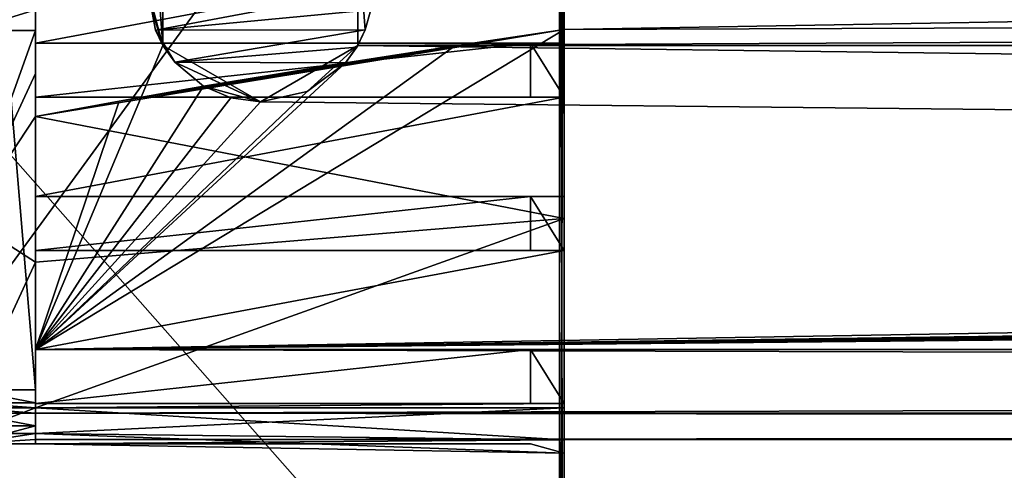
# Model space of a CAD drawing. Header units: millimetres. Extents: x -544 to 13, y -25 to 13.
# Tile 5 of 18: x -531 to -509, y -11 to -1. Entities that reach past the tile are written whole.
import ezdxf

# ---------------------------------------------------------------- set-up
doc = ezdxf.new("R2010")
doc.units = ezdxf.units.MM
doc.header["$LTSCALE"] = 81.483342
for name, color, linetype in [('142', 7, 'CONTINUOUS'), ('143', 7, 'CONTINUOUS'), ('148', 7, 'CONTINUOUS'), ('152', 7, 'CONTINUOUS'), ('226', 7, 'CONTINUOUS'), ('230', 7, 'CONTINUOUS'), ('241', 7, 'CONTINUOUS'), ('242', 7, 'CONTINUOUS'), ('244', 7, 'CONTINUOUS'), ('245', 7, 'CONTINUOUS'), ('330', 7, 'CONTINUOUS'), ('331', 7, 'CONTINUOUS'), ('332', 7, 'CONTINUOUS'), ('334', 7, 'CONTINUOUS'), ('335', 7, 'CONTINUOUS'), ('336', 7, 'CONTINUOUS'), ('337', 7, 'CONTINUOUS'), ('338', 7, 'CONTINUOUS'), ('339', 7, 'CONTINUOUS'), ('340', 7, 'CONTINUOUS'), ('341', 7, 'CONTINUOUS'), ('342', 7, 'CONTINUOUS'), ('343', 7, 'CONTINUOUS'), ('344', 7, 'CONTINUOUS'), ('345', 7, 'CONTINUOUS'), ('346', 7, 'CONTINUOUS'), ('347', 7, 'CONTINUOUS'), ('348', 7, 'CONTINUOUS'), ('349', 7, 'CONTINUOUS'), ('350', 7, 'CONTINUOUS'), ('351', 7, 'CONTINUOUS'), ('352', 7, 'CONTINUOUS'), ('353', 7, 'CONTINUOUS'), ('354', 7, 'CONTINUOUS'), ('355', 7, 'CONTINUOUS'), ('356', 7, 'CONTINUOUS'), ('357', 7, 'CONTINUOUS'), ('358', 7, 'CONTINUOUS'), ('359', 7, 'CONTINUOUS'), ('360', 7, 'CONTINUOUS'), ('361', 7, 'CONTINUOUS'), ('388', 7, 'CONTINUOUS'), ('389', 7, 'CONTINUOUS'), ('448', 7, 'CONTINUOUS'), ('449', 7, 'CONTINUOUS'), ('450', 7, 'CONTINUOUS'), ('451', 7, 'CONTINUOUS'), ('452', 7, 'CONTINUOUS'), ('456', 7, 'CONTINUOUS'), ('457', 7, 'CONTINUOUS'), ('458', 7, 'CONTINUOUS')]:
    doc.layers.add(name, color=color, linetype=linetype)

msp = doc.modelspace()

# ---------------------------------------------------------------- linework, layer by layer
at = {"layer": '142', "linetype": 'Continuous'}
for points in [[(-0.75, 8, -2), (-12.5, 0.894, -2), (-519, -0.894, -2), (-0.75, 8, -2)], [(-0.75, 8, -2), (-519, -0.894, -2), (-519, 0.894, -2), (-0.75, 8, -2)], [(-12.5, 0.894, -2), (-12.5, -0.894, -2), (-530.75, -8, -2), (-12.5, 0.894, -2)], [(-519, -0.894, -2), (-12.5, 0.894, -2), (-530.75, -8, -2), (-519, -0.894, -2)], [(-530.75, -8, -2), (-12.5, -0.894, -2), (-10.069, -1.256, -2), (-530.75, -8, -2)], [(-521.43, -1.256, -2), (-519, -0.894, -2), (-530.75, -8, -2), (-521.43, -1.256, -2)], [(-523.858, -1.634, -2), (-521.43, -1.256, -2), (-530.75, -8, -2), (-523.858, -1.634, -2)], [(-7.642, -1.634, -2), (-530.75, -8, -2), (-10.069, -1.256, -2), (-7.642, -1.634, -2)], [(-524.71, -2.273, -2), (-523.858, -1.634, -2), (-530.75, -8, -2), (-524.71, -2.273, -2)], [(-6.79, -2.273, -2), (-530.75, -8, -2), (-7.642, -1.634, -2), (-6.79, -2.273, -2)], [(-527.016, -2.156, -2), (-526.406, -2.412, -2), (-530.75, -8, -2), (-527.016, -2.156, -2)], [(-528.884, -2.483, -2), (-527.016, -2.156, -2), (-530.75, -8, -2), (-528.884, -2.483, -2)], [(-525.75, -2.5, -2), (-524.71, -2.273, -2), (-530.75, -8, -2), (-525.75, -2.5, -2)], [(-5.75, -2.5, -2), (-530.75, -8, -2), (-6.79, -2.273, -2), (-5.75, -2.5, -2)], [(-526.406, -2.412, -2), (-525.75, -2.5, -2), (-530.75, -8, -2), (-526.406, -2.412, -2)], [(-0.75, -2.826, -2), (-530.75, -8, -2), (-2.615, -2.483, -2), (-0.75, -2.826, -2)], [(-530.75, -2.826, -2), (-528.884, -2.483, -2), (-530.75, -8, -2), (-530.75, -2.826, -2)], [(-2.615, -2.483, -2), (-530.75, -8, -2), (-5.75, -2.5, -2), (-2.615, -2.483, -2)], [(-0.75, -2.826, -2), (-0.75, -8, -2), (-530.75, -8, -2), (-0.75, -2.826, -2)]]:
    msp.add_3dface(points, dxfattribs=at)
at = {"layer": '143', "linetype": 'Continuous'}
for points in [[(-519, 0.894, -2), (-519, -0.894, -2), (-519, 10.6, -3.7), (-519, 0.894, -2)], [(-519, 10.6, -3.7), (-519, -0.894, -2), (-519, -5.089, -2.379), (-519, 10.6, -3.7)], [(-519, -25.3, -3.7), (-519, 10.6, -3.7), (-519, -9.3, -2.505), (-519, -25.3, -3.7)], [(-519, 10.6, 4.7), (-519, -23.4, 4.7), (-519, 9.3, 2.505), (-519, 10.6, 4.7)], [(-519, -9.3, -2.505), (-519, 10.6, -3.7), (-519, -5.089, -2.379), (-519, -9.3, -2.505)], [(-519, 9.3, 2.505), (-519, -23.4, 4.7), (-519, 9, 2.503), (-519, 9.3, 2.505)], [(-519, 9, 2.503), (-519, -23.4, 4.7), (-519, 7.8, 2.503), (-519, 9, 2.503)], [(-519, 7.8, 2.503), (-519, -23.4, 4.7), (-519, 5.6, 2.503), (-519, 7.8, 2.503)], [(-519, 5.6, 2.503), (-519, -23.4, 4.7), (-519, 4.4, 2.503), (-519, 5.6, 2.503)], [(-519, 4.4, 2.503), (-519, -23.4, 4.7), (-519, 2.2, 2.503), (-519, 4.4, 2.503)], [(-519, 2.2, 2.503), (-519, -23.4, 4.7), (-519, 1, 2.503), (-519, 2.2, 2.503)], [(-519, 1, 2.503), (-519, -23.4, 4.7), (-519, -1.2, 2.503), (-519, 1, 2.503)], [(-519, -1.2, 2.503), (-519, -23.4, 4.7), (-519, -2.4, 2.503), (-519, -1.2, 2.503)], [(-519, -2.4, 2.503), (-519, -23.4, 4.7), (-519, -4.6, 2.503), (-519, -2.4, 2.503)], [(-519, -4.6, 2.503), (-519, -23.4, 4.7), (-519, -5.8, 2.503), (-519, -4.6, 2.503)], [(-519, -5.8, 2.503), (-519, -23.4, 4.7), (-519, -8, 2.503), (-519, -5.8, 2.503)], [(-519, -8, 2.503), (-519, -23.4, 4.7), (-519, -9.2, 2.503), (-519, -8, 2.503)], [(-519, -9.2, 2.503), (-519, -23.4, 4.7), (-519, -9.3, 2.505), (-519, -9.2, 2.503)], [(-519, -25.3, 2.8), (-519, -25.3, -3.7), (-519, -9.3, -2.505), (-519, -25.3, 2.8)], [(-519, -10.011, -2.211), (-519, -25.3, 2.8), (-519, -9.3, -2.505), (-519, -10.011, -2.211)], [(-519, -9.3, 2.505), (-519, -23.4, 4.7), (-519, -10.011, 2.211), (-519, -9.3, 2.505)], [(-519, -24.743, 4.143), (-519, -25.3, 2.8), (-519, -10.011, -2.211), (-519, -24.743, 4.143)], [(-519, -23.4, 4.7), (-519, -24.743, 4.143), (-519, -10.011, -2.211), (-519, -23.4, 4.7)], [(-519, -10.011, 2.211), (-519, -23.4, 4.7), (-519, -10.305, 1.5), (-519, -10.011, 2.211)], [(-519, -10.305, -1.5), (-519, -23.4, 4.7), (-519, -10.011, -2.211), (-519, -10.305, -1.5)], [(-519, -10.303, 1), (-519, -10.305, 1.5), (-519, -10.303, 0.4), (-519, -10.303, 1)], [(-519, -10.303, 0.4), (-519, -10.305, 1.5), (-519, -10.303, -0.4), (-519, -10.303, 0.4)], [(-519, -10.305, 1.5), (-519, -10.305, -1.5), (-519, -10.303, -0.4), (-519, -10.305, 1.5)], [(-519, -10.303, -1), (-519, -10.303, -0.4), (-519, -10.305, -1.5), (-519, -10.303, -1)], [(-519, -10.305, 1.5), (-519, -23.4, 4.7), (-519, -10.305, -1.5), (-519, -10.305, 1.5)]]:
    msp.add_3dface(points, dxfattribs=at)
at = {"layer": '148', "linetype": 'Continuous'}
for points in [[(-519, 10.6, -3.7), (-519, -25.3, -3.7), (-519.1, 10.6, -3.8), (-519, 10.6, -3.7)], [(-519, -25.3, -3.7), (-519.1, -17.5, -3.8), (-519.1, 10.6, -3.8), (-519, -25.3, -3.7)]]:
    msp.add_3dface(points, dxfattribs=at)
at = {"layer": '152', "linetype": 'Continuous'}
for points in [[(-519, -23.4, 4.7), (-519, 10.6, 4.7), (-519.1, -23.4, 4.8), (-519, -23.4, 4.7)], [(-519, 10.6, 4.7), (-519.1, 10.6, 4.8), (-519.1, -23.4, 4.8), (-519, 10.6, 4.7)]]:
    msp.add_3dface(points, dxfattribs=at)
at = {"layer": '226', "linetype": 'Continuous'}
for points in [[(-519.1, 10.6, -3.8), (-519.1, -17.5, -3.8), (-543.9, 10.6, -3.8), (-519.1, 10.6, -3.8)], [(-519.1, -17.5, -3.8), (-543.9, -17.5, -3.8), (-543.9, 10.6, -3.8), (-519.1, -17.5, -3.8)]]:
    msp.add_3dface(points, dxfattribs=at)
at = {"layer": '230', "linetype": 'Continuous'}
for points in [[(-519.1, -23.4, 4.8), (-519.1, 10.6, 4.8), (-543.9, -23.4, 4.8), (-519.1, -23.4, 4.8)], [(-543.9, -23.4, 4.8), (-519.1, 10.6, 4.8), (-543.9, 10.6, 4.8), (-543.9, -23.4, 4.8)]]:
    msp.add_3dface(points, dxfattribs=at)
at = {"layer": '241', "linetype": 'Continuous'}
for points in [[(-532.25, -9.417, 0.117), (-532.25, -9.3, 0.4), (-530.75, -9.417, 0.117), (-532.25, -9.417, 0.117)], [(-532.25, -9.3, 0.4), (-530.75, -9.3, 0.4), (-530.75, -9.417, 0.117), (-532.25, -9.3, 0.4)], [(-532.25, -9.7), (-532.25, -9.417, 0.117), (-530.75, -9.7), (-532.25, -9.7)], [(-530.75, -9.7), (-532.25, -9.417, 0.117), (-530.75, -9.417, 0.117), (-530.75, -9.7)]]:
    msp.add_3dface(points, dxfattribs=at)
at = {"layer": '242', "linetype": 'Continuous'}
for points in [[(-530.75, -2.826, -2), (-530.75, -8, -2), (-530.75, 8.9, 1.5), (-530.75, -2.826, -2)], [(-530.75, -2.826, -2), (-530.75, 8.9, 1.5), (-530.75, -1.871, -1.905), (-530.75, -2.826, -2)], [(-530.75, 8.9, 1.5), (-530.75, -8, -2), (-530.75, -8.9, 1.5), (-530.75, 8.9, 1.5)], [(-530.75, -1.871, -1.905), (-530.75, 8.9, 1.5), (-530.75, -0.917, -1.796), (-530.75, -1.871, -1.905)], [(-530.75, -0.917, -1.796), (-530.75, 8.9, 1.5), (-530.75, -0.459, -1.755), (-530.75, -0.917, -1.796)], [(-530.75, -8.9, 1.5), (-530.75, -8, -2), (-530.75, -9.414, -1.414), (-530.75, -8.9, 1.5)], [(-530.75, -9.183, 1.383), (-530.75, -8.9, 1.5), (-530.75, -9.414, -1.414), (-530.75, -9.183, 1.383)], [(-530.75, -9.183, 1.383), (-530.75, -9.3, 0.4), (-530.75, -9.3, 1.1), (-530.75, -9.183, 1.383)], [(-530.75, -9.3, 0.4), (-530.75, -9.183, 1.383), (-530.75, -9.414, -1.414), (-530.75, -9.3, 0.4)], [(-530.75, -9.417, 0.117), (-530.75, -9.3, 0.4), (-530.75, -9.414, -1.414), (-530.75, -9.417, 0.117)], [(-530.75, -9.7), (-530.75, -9.417, 0.117), (-530.75, -9.414, -1.414), (-530.75, -9.7)], [(-530.75, -10), (-530.75, -9.7), (-530.75, -9.414, -1.414), (-530.75, -10)]]:
    msp.add_3dface(points, dxfattribs=at)
at = {"layer": '244', "linetype": 'Continuous'}
for points in [[(-530.75, -8, 2), (-530.75, 8, 2), (-530.75, -8, 2.3), (-530.75, -8, 2)], [(-530.75, -8, 2.3), (-530.75, 8, 2), (-530.75, -5.8, 2.3), (-530.75, -8, 2.3)], [(-530.75, -5.8, 2.3), (-530.75, 8, 2), (-530.75, -4.6, 2.3), (-530.75, -5.8, 2.3)], [(-530.75, -4.6, 2.3), (-530.75, 8, 2), (-530.75, -2.4, 2.3), (-530.75, -4.6, 2.3)], [(-530.75, -2.4, 2.3), (-530.75, 8, 2), (-530.75, -1.2, 2.3), (-530.75, -2.4, 2.3)], [(-530.75, -1.2, 2.3), (-530.75, 8, 2), (-530.75, 1, 2.3), (-530.75, -1.2, 2.3)], [(-530.75, -9.414, 1.414), (-530.75, -8, 2), (-530.75, -9.3, 2.3), (-530.75, -9.414, 1.414)], [(-530.75, -9.3, 2.3), (-530.75, -8, 2), (-530.75, -9.2, 2.3), (-530.75, -9.3, 2.3)], [(-530.75, -9.2, 2.3), (-530.75, -8, 2), (-530.75, -8, 2.3), (-530.75, -9.2, 2.3)], [(-530.75, -9.866, 2.066), (-530.75, -9.414, 1.414), (-530.75, -9.3, 2.3), (-530.75, -9.866, 2.066)], [(-530.75, -10), (-530.75, -9.414, 1.414), (-530.75, -9.866, 2.066), (-530.75, -10)], [(-530.75, -10.1, 1.5), (-530.75, -10), (-530.75, -9.866, 2.066), (-530.75, -10.1, 1.5)], [(-530.75, -10.1), (-530.75, -10), (-530.75, -10.1, 0.4), (-530.75, -10.1)], [(-530.75, -10.1, 0.4), (-530.75, -10), (-530.75, -10.1, 1), (-530.75, -10.1, 0.4)], [(-530.75, -10.1, 1), (-530.75, -10), (-530.75, -10.1, 1.5), (-530.75, -10.1, 1)]]:
    msp.add_3dface(points, dxfattribs=at)
at = {"layer": '245', "linetype": 'Continuous'}
for points in [[(-530.75, 8, 2), (-530.75, -8, 2), (-527.915, -1.25, 2), (-530.75, 8, 2)], [(-527.917, 1.247, 2), (-530.75, 8, 2), (-527.915, -1.25, 2), (-527.917, 1.247, 2)], [(-523.585, 1.25, 2), (-523.583, -1.247, 2), (-7.917, 1.247, 2), (-523.585, 1.25, 2)], [(-7.917, 1.247, 2), (-523.583, -1.247, 2), (-7.915, -1.25, 2), (-7.917, 1.247, 2)], [(-527.915, -1.25, 2), (-530.75, -8, 2), (-525.75, -2.5, 2), (-527.915, -1.25, 2)], [(-525.75, -2.5, 2), (-0.75, -8, 2), (-523.583, -1.247, 2), (-525.75, -2.5, 2)], [(-523.583, -1.247, 2), (-0.75, -8, 2), (-7.915, -1.25, 2), (-523.583, -1.247, 2)], [(-530.75, -8, 2), (-0.75, -8, 2), (-525.75, -2.5, 2), (-530.75, -8, 2)]]:
    msp.add_3dface(points, dxfattribs=at)
at = {"layer": '330', "linetype": 'Continuous'}
for points in [[(-0.75, -8, -2), (-0.75, -9.414, -1.414), (-530.75, -8, -2), (-0.75, -8, -2)], [(-530.75, -8, -2), (-0.75, -9.414, -1.414), (-530.75, -9.414, -1.414), (-530.75, -8, -2)], [(-530.75, -8, 2), (-530.75, -9.414, 1.414), (-0.75, -8, 2), (-530.75, -8, 2)], [(-0.75, -8, 2), (-530.75, -9.414, 1.414), (-0.75, -9.414, 1.414), (-0.75, -8, 2)], [(-0.75, -9.414, -1.414), (-0.75, -10), (-530.75, -9.414, -1.414), (-0.75, -9.414, -1.414)], [(-0.75, -10), (-530.75, -10), (-530.75, -9.414, -1.414), (-0.75, -10)], [(-530.75, -10), (-0.75, -10), (-0.75, -9.414, 1.414), (-530.75, -10)], [(-530.75, -9.414, 1.414), (-530.75, -10), (-0.75, -9.414, 1.414), (-530.75, -9.414, 1.414)]]:
    msp.add_3dface(points, dxfattribs=at)
at = {"layer": '331', "linetype": 'Continuous'}
for points in [[(-527.917, 1.247, 2), (-527.915, -1.25, 2), (-528.078, 0.912, -1.843), (-527.917, 1.247, 2)], [(-528.078, 0.912, -1.843), (-527.915, -1.25, 2), (-528.25, 0, -1.785), (-528.078, 0.912, -1.843)], [(-527.915, -1.25, 2), (-528.078, -0.912, -1.843), (-528.25, 0, -1.785), (-527.915, -1.25, 2)], [(-528.078, -0.912, -1.843), (-527.915, -1.25, 2), (-527.651, -1.623, -1.932), (-528.078, -0.912, -1.843)], [(-527.915, -1.25, 2), (-525.75, -2.5, 2), (-527.651, -1.623, -1.932), (-527.915, -1.25, 2)], [(-525.75, -2.5, 2), (-527.016, -2.156, -2), (-527.651, -1.623, -1.932), (-525.75, -2.5, 2)], [(-526.406, -2.412, -2), (-527.016, -2.156, -2), (-525.75, -2.5, 2), (-526.406, -2.412, -2)], [(-525.75, -2.5, -2), (-526.406, -2.412, -2), (-525.75, -2.5, 2), (-525.75, -2.5, -2)]]:
    msp.add_3dface(points, dxfattribs=at)
at = {"layer": '332', "linetype": 'Continuous'}
for points in [[(-528.25, 0, -1.785), (-528.078, -0.912, -1.843), (-523.25, 0, -1.872), (-528.25, 0, -1.785)], [(-523.25, 0, -1.872), (-528.078, -0.912, -1.843), (-523.292, -0.458, -1.885), (-523.25, 0, -1.872)], [(-523.292, -0.458, -1.885), (-528.078, -0.912, -1.843), (-523.418, -0.902, -1.923), (-523.292, -0.458, -1.885)]]:
    msp.add_3dface(points, dxfattribs=at)
at = {"layer": '334', "linetype": 'Continuous'}
for points in [[(-523.583, -1.247, 2), (-523.585, 1.25, 2), (-523.418, -0.902, -1.923), (-523.583, -1.247, 2)], [(-523.585, 1.25, 2), (-523.292, -0.458, -1.885), (-523.418, -0.902, -1.923), (-523.585, 1.25, 2)], [(-523.583, -1.247, 2), (-523.418, -0.902, -1.923), (-523.606, -1.287, -1.965), (-523.583, -1.247, 2)], [(-524.71, -2.273, -2), (-525.75, -2.5, -2), (-523.583, -1.247, 2), (-524.71, -2.273, -2)], [(-525.75, -2.5, -2), (-525.75, -2.5, 2), (-523.583, -1.247, 2), (-525.75, -2.5, -2)], [(-523.858, -1.634, -2), (-524.71, -2.273, -2), (-523.583, -1.247, 2), (-523.858, -1.634, -2)], [(-523.858, -1.634, -2), (-523.583, -1.247, 2), (-523.606, -1.287, -1.965), (-523.858, -1.634, -2)]]:
    msp.add_3dface(points, dxfattribs=at)
at = {"layer": '335', "linetype": 'Continuous'}
for points in [[(-519, -0.894, -2), (-528.884, -2.483, -2), (-530.75, -2.826, -2), (-519, -0.894, -2)], [(-519, -0.894, -2), (-530.75, -2.826, -2), (-519, -5.089, -2.379), (-519, -0.894, -2)], [(-519, -0.894, -2), (-527.016, -2.156, -2), (-528.884, -2.483, -2), (-519, -0.894, -2)], [(-528.078, -0.912, -1.843), (-527.651, -1.623, -1.932), (-523.418, -0.902, -1.923), (-528.078, -0.912, -1.843)], [(-523.418, -0.902, -1.923), (-527.651, -1.623, -1.932), (-523.606, -1.287, -1.965), (-523.418, -0.902, -1.923)], [(-519, -0.894, -2), (-523.858, -1.634, -2), (-527.016, -2.156, -2), (-519, -0.894, -2)], [(-519, -0.894, -2), (-521.43, -1.256, -2), (-523.858, -1.634, -2), (-519, -0.894, -2)], [(-527.651, -1.623, -1.932), (-523.858, -1.634, -2), (-523.606, -1.287, -1.965), (-527.651, -1.623, -1.932)], [(-527.016, -2.156, -2), (-523.858, -1.634, -2), (-527.651, -1.623, -1.932), (-527.016, -2.156, -2)], [(-519, -5.089, -2.379), (-530.75, -2.826, -2), (-530.75, -6.06, -2.225), (-519, -5.089, -2.379)], [(-519, -9.3, -2.505), (-519, -5.089, -2.379), (-530.75, -9.3, -2.3), (-519, -9.3, -2.505)], [(-530.75, -9.3, -2.3), (-519, -5.089, -2.379), (-530.75, -6.06, -2.225), (-530.75, -9.3, -2.3)]]:
    msp.add_3dface(points, dxfattribs=at)
at = {"layer": '336', "linetype": 'Continuous'}
for points in [[(-519, -10.011, -2.211), (-519, -9.3, -2.505), (-530.75, -9.866, -2.066), (-519, -10.011, -2.211)], [(-519, -9.3, -2.505), (-530.75, -9.3, -2.3), (-530.75, -9.866, -2.066), (-519, -9.3, -2.505)], [(-530.75, -10.1, -1.5), (-519, -10.011, -2.211), (-530.75, -9.866, -2.066), (-530.75, -10.1, -1.5)], [(-519, -10.305, -1.5), (-519, -10.011, -2.211), (-530.75, -10.1, -1.5), (-519, -10.305, -1.5)]]:
    msp.add_3dface(points, dxfattribs=at)
at = {"layer": '337', "linetype": 'Continuous'}
for points in [[(-530.75, -9.866, -2.066), (-530.75, -9.3, -2.3), (-532.25, -9.866, -2.066), (-530.75, -9.866, -2.066)], [(-532.25, -9.866, -2.066), (-530.75, -9.3, -2.3), (-532.25, -9.3, -2.3), (-532.25, -9.866, -2.066)], [(-530.75, -10.1, -1.5), (-530.75, -9.866, -2.066), (-532.25, -10.1, -1.5), (-530.75, -10.1, -1.5)], [(-532.25, -10.1, -1.5), (-530.75, -9.866, -2.066), (-532.25, -9.866, -2.066), (-532.25, -10.1, -1.5)]]:
    msp.add_3dface(points, dxfattribs=at)
at = {"layer": '338', "linetype": 'Continuous'}
for points in [[(-532.25, -10.1), (-530.75, -10.1), (-532.25, -10.1, -0.4), (-532.25, -10.1)], [(-532.25, -10.1, -1.5), (-530.75, -10.1), (-530.75, -10.1, -0.4), (-532.25, -10.1, -1.5)], [(-530.75, -10.1), (-532.25, -10.1, -1.5), (-532.25, -10.1, -1), (-530.75, -10.1)], [(-532.25, -10.1, -0.4), (-530.75, -10.1), (-532.25, -10.1, -1), (-532.25, -10.1, -0.4)], [(-530.75, -10.1, -1.5), (-532.25, -10.1, -1.5), (-530.75, -10.1, -1), (-530.75, -10.1, -1.5)], [(-530.75, -10.1, -1), (-532.25, -10.1, -1.5), (-530.75, -10.1, -0.4), (-530.75, -10.1, -1)], [(-519.746, -10.1, -1), (-530.75, -10.1, -1), (-519.746, -10.1, -0.4), (-519.746, -10.1, -1)], [(-519.746, -10.1, -0.4), (-530.75, -10.1, -1), (-530.75, -10.1, -0.4), (-519.746, -10.1, -0.4)]]:
    msp.add_3dface(points, dxfattribs=at)
at = {"layer": '339', "linetype": 'Continuous'}
for points in [[(-519, -10.303, -1), (-519, -10.305, -1.5), (-530.75, -10.1, -1.5), (-519, -10.303, -1)], [(-519, -10.303, -1), (-530.75, -10.1, -1.5), (-530.75, -10.1, -1), (-519, -10.303, -1)]]:
    msp.add_3dface(points, dxfattribs=at)
at = {"layer": '340', "linetype": 'Continuous'}
msp.add_3dface([(-519, -10.303, -1), (-530.75, -10.1, -1), (-519.746, -10.1, -1), (-519, -10.303, -1)], dxfattribs=at)
at = {"layer": '341', "linetype": 'Continuous'}
for points in [[(-519, -10.303, -0.4), (-519, -10.303, -1), (-519.746, -10.1, -1), (-519, -10.303, -0.4)], [(-519, -10.303, -0.4), (-519.746, -10.1, -1), (-519.746, -10.1, -0.4), (-519, -10.303, -0.4)]]:
    msp.add_3dface(points, dxfattribs=at)
at = {"layer": '342', "linetype": 'Continuous'}
msp.add_3dface([(-519, -10.303, -0.4), (-519.746, -10.1, -0.4), (-530.75, -10.1, -0.4), (-519, -10.303, -0.4)], dxfattribs=at)
at = {"layer": '343', "linetype": 'Continuous'}
for points in [[(-519, -10.303, 0.4), (-519, -10.303, -0.4), (-530.75, -10.1, -0.4), (-519, -10.303, 0.4)], [(-519, -10.303, 0.4), (-530.75, -10.1), (-530.75, -10.1, 0.4), (-519, -10.303, 0.4)], [(-530.75, -10.1), (-519, -10.303, 0.4), (-530.75, -10.1, -0.4), (-530.75, -10.1)]]:
    msp.add_3dface(points, dxfattribs=at)
at = {"layer": '344', "linetype": 'Continuous'}
msp.add_3dface([(-519, -10.303, 0.4), (-530.75, -10.1, 0.4), (-519.746, -10.1, 0.4), (-519, -10.303, 0.4)], dxfattribs=at)
at = {"layer": '345', "linetype": 'Continuous'}
for points in [[(-519, -10.303, 1), (-519, -10.303, 0.4), (-519.746, -10.1, 0.4), (-519, -10.303, 1)], [(-519, -10.303, 1), (-519.746, -10.1, 0.4), (-519.746, -10.1, 1), (-519, -10.303, 1)]]:
    msp.add_3dface(points, dxfattribs=at)
at = {"layer": '346', "linetype": 'Continuous'}
msp.add_3dface([(-530.75, -10.1, 1), (-519, -10.303, 1), (-519.746, -10.1, 1), (-530.75, -10.1, 1)], dxfattribs=at)
at = {"layer": '347', "linetype": 'Continuous'}
for points in [[(-519, -10.305, 1.5), (-519, -10.303, 1), (-530.75, -10.1, 1), (-519, -10.305, 1.5)], [(-519, -10.305, 1.5), (-530.75, -10.1, 1), (-530.75, -10.1, 1.5), (-519, -10.305, 1.5)]]:
    msp.add_3dface(points, dxfattribs=at)
at = {"layer": '348', "linetype": 'Continuous'}
for points in [[(-519, -9.3, 2.505), (-519, -10.011, 2.211), (-530.75, -9.3, 2.3), (-519, -9.3, 2.505)], [(-519, -10.011, 2.211), (-530.75, -9.866, 2.066), (-530.75, -9.3, 2.3), (-519, -10.011, 2.211)], [(-519, -10.011, 2.211), (-519, -10.305, 1.5), (-530.75, -9.866, 2.066), (-519, -10.011, 2.211)], [(-519, -10.305, 1.5), (-530.75, -10.1, 1.5), (-530.75, -9.866, 2.066), (-519, -10.305, 1.5)]]:
    msp.add_3dface(points, dxfattribs=at)
at = {"layer": '349', "linetype": 'Continuous'}
for points in [[(-519, -9.2, 2.503), (-519, -9.3, 2.505), (-530.75, -9.3, 2.3), (-519, -9.2, 2.503)], [(-519, -9.2, 2.503), (-530.75, -9.3, 2.3), (-530.75, -9.2, 2.3), (-519, -9.2, 2.503)]]:
    msp.add_3dface(points, dxfattribs=at)
at = {"layer": '350', "linetype": 'Continuous'}
msp.add_3dface([(-519, -9.2, 2.503), (-530.75, -9.2, 2.3), (-519.746, -9.2, 2.3), (-519, -9.2, 2.503)], dxfattribs=at)
at = {"layer": '351', "linetype": 'Continuous'}
for points in [[(-519, -8, 2.503), (-519, -9.2, 2.503), (-519.746, -8, 2.3), (-519, -8, 2.503)], [(-519, -9.2, 2.503), (-519.746, -9.2, 2.3), (-519.746, -8, 2.3), (-519, -9.2, 2.503)]]:
    msp.add_3dface(points, dxfattribs=at)
at = {"layer": '352', "linetype": 'Continuous'}
msp.add_3dface([(-530.75, -8, 2.3), (-519, -8, 2.503), (-519.746, -8, 2.3), (-530.75, -8, 2.3)], dxfattribs=at)
at = {"layer": '353', "linetype": 'Continuous'}
for points in [[(-519, -5.8, 2.503), (-519, -8, 2.503), (-530.75, -8, 2.3), (-519, -5.8, 2.503)], [(-519, -5.8, 2.503), (-530.75, -8, 2.3), (-530.75, -5.8, 2.3), (-519, -5.8, 2.503)]]:
    msp.add_3dface(points, dxfattribs=at)
at = {"layer": '354', "linetype": 'Continuous'}
msp.add_3dface([(-519, -5.8, 2.503), (-530.75, -5.8, 2.3), (-519.746, -5.8, 2.3), (-519, -5.8, 2.503)], dxfattribs=at)
at = {"layer": '355', "linetype": 'Continuous'}
for points in [[(-519, -4.6, 2.503), (-519, -5.8, 2.503), (-519.746, -4.6, 2.3), (-519, -4.6, 2.503)], [(-519, -5.8, 2.503), (-519.746, -5.8, 2.3), (-519.746, -4.6, 2.3), (-519, -5.8, 2.503)]]:
    msp.add_3dface(points, dxfattribs=at)
at = {"layer": '356', "linetype": 'Continuous'}
msp.add_3dface([(-530.75, -4.6, 2.3), (-519, -4.6, 2.503), (-519.746, -4.6, 2.3), (-530.75, -4.6, 2.3)], dxfattribs=at)
at = {"layer": '357', "linetype": 'Continuous'}
for points in [[(-519, -2.4, 2.503), (-519, -4.6, 2.503), (-530.75, -4.6, 2.3), (-519, -2.4, 2.503)], [(-519, -2.4, 2.503), (-530.75, -4.6, 2.3), (-530.75, -2.4, 2.3), (-519, -2.4, 2.503)]]:
    msp.add_3dface(points, dxfattribs=at)
at = {"layer": '358', "linetype": 'Continuous'}
msp.add_3dface([(-519, -2.4, 2.503), (-530.75, -2.4, 2.3), (-519.746, -2.4, 2.3), (-519, -2.4, 2.503)], dxfattribs=at)
at = {"layer": '359', "linetype": 'Continuous'}
for points in [[(-519, -1.2, 2.503), (-519, -2.4, 2.503), (-519.746, -1.2, 2.3), (-519, -1.2, 2.503)], [(-519, -2.4, 2.503), (-519.746, -2.4, 2.3), (-519.746, -1.2, 2.3), (-519, -2.4, 2.503)]]:
    msp.add_3dface(points, dxfattribs=at)
at = {"layer": '360', "linetype": 'Continuous'}
msp.add_3dface([(-530.75, -1.2, 2.3), (-519, -1.2, 2.503), (-519.746, -1.2, 2.3), (-530.75, -1.2, 2.3)], dxfattribs=at)
at = {"layer": '361', "linetype": 'Continuous'}
for points in [[(-519, 1, 2.503), (-519, -1.2, 2.503), (-530.75, -1.2, 2.3), (-519, 1, 2.503)], [(-519, 1, 2.503), (-530.75, -1.2, 2.3), (-530.75, 1, 2.3), (-519, 1, 2.503)]]:
    msp.add_3dface(points, dxfattribs=at)
at = {"layer": '388', "linetype": 'Continuous'}
for points in [[(-530.75, -0.917, -1.796), (-530.75, -0.459, -1.755), (-532.25, -0.917, -1.796), (-530.75, -0.917, -1.796)], [(-532.25, -0.917, -1.796), (-530.75, -0.459, -1.755), (-532.25, -0.459, -1.755), (-532.25, -0.917, -1.796)]]:
    msp.add_3dface(points, dxfattribs=at)
at = {"layer": '389', "linetype": 'Continuous'}
for points in [[(-530.75, -1.871, -1.905), (-530.75, -0.917, -1.796), (-532.25, -5.101, -2.174), (-530.75, -1.871, -1.905)], [(-530.75, -0.917, -1.796), (-532.25, -0.917, -1.796), (-532.25, -5.101, -2.174), (-530.75, -0.917, -1.796)], [(-530.75, -2.826, -2), (-530.75, -1.871, -1.905), (-532.25, -5.101, -2.174), (-530.75, -2.826, -2)], [(-530.75, -6.06, -2.225), (-530.75, -2.826, -2), (-532.25, -5.101, -2.174), (-530.75, -6.06, -2.225)], [(-532.25, -9.3, -2.3), (-530.75, -6.06, -2.225), (-532.25, -5.101, -2.174), (-532.25, -9.3, -2.3)], [(-530.75, -9.3, -2.3), (-530.75, -6.06, -2.225), (-532.25, -9.3, -2.3), (-530.75, -9.3, -2.3)]]:
    msp.add_3dface(points, dxfattribs=at)
at = {"layer": '448', "linetype": 'Continuous'}
for points in [[(-530.75, -2.4, 2.3), (-530.75, -1.2, 2.3), (-519.746, -1.2, 2.3), (-530.75, -2.4, 2.3)], [(-519.746, -2.4, 2.3), (-530.75, -2.4, 2.3), (-519.746, -1.2, 2.3), (-519.746, -2.4, 2.3)]]:
    msp.add_3dface(points, dxfattribs=at)
at = {"layer": '449', "linetype": 'Continuous'}
for points in [[(-530.75, -5.8, 2.3), (-530.75, -4.6, 2.3), (-519.746, -4.6, 2.3), (-530.75, -5.8, 2.3)], [(-519.746, -5.8, 2.3), (-530.75, -5.8, 2.3), (-519.746, -4.6, 2.3), (-519.746, -5.8, 2.3)]]:
    msp.add_3dface(points, dxfattribs=at)
at = {"layer": '450', "linetype": 'Continuous'}
for points in [[(-530.75, -9.2, 2.3), (-530.75, -8, 2.3), (-519.746, -8, 2.3), (-530.75, -9.2, 2.3)], [(-519.746, -9.2, 2.3), (-530.75, -9.2, 2.3), (-519.746, -8, 2.3), (-519.746, -9.2, 2.3)]]:
    msp.add_3dface(points, dxfattribs=at)
at = {"layer": '451', "linetype": 'Continuous'}
for points in [[(-530.75, -10.1, 0.4), (-530.75, -10.1, 1), (-519.746, -10.1, 1), (-530.75, -10.1, 0.4)], [(-519.746, -10.1, 0.4), (-530.75, -10.1, 0.4), (-519.746, -10.1, 1), (-519.746, -10.1, 0.4)]]:
    msp.add_3dface(points, dxfattribs=at)
at = {"layer": '452', "linetype": 'Continuous'}
for points in [[(-532.25, -10.1), (-532.25, -9.7), (-530.75, -9.7), (-532.25, -10.1)], [(-532.25, -10.1), (-530.75, -9.7), (-530.75, -10), (-532.25, -10.1)], [(-532.25, -10.1), (-530.75, -10), (-530.75, -10.1), (-532.25, -10.1)]]:
    msp.add_3dface(points, dxfattribs=at)
at = {"layer": '456', "linetype": 'Continuous'}
for points in [[(-532.25, -8.9, 1.5), (-532.25, 8.9, 1.5), (-530.75, -8.9, 1.5), (-532.25, -8.9, 1.5)], [(-532.25, 8.9, 1.5), (-530.75, 8.9, 1.5), (-530.75, -8.9, 1.5), (-532.25, 8.9, 1.5)]]:
    msp.add_3dface(points, dxfattribs=at)
at = {"layer": '457', "linetype": 'Continuous'}
for points in [[(-532.25, -9.183, 1.383), (-532.25, -8.9, 1.5), (-530.75, -9.183, 1.383), (-532.25, -9.183, 1.383)], [(-532.25, -8.9, 1.5), (-530.75, -8.9, 1.5), (-530.75, -9.183, 1.383), (-532.25, -8.9, 1.5)], [(-532.25, -9.3, 1.1), (-532.25, -9.183, 1.383), (-530.75, -9.3, 1.1), (-532.25, -9.3, 1.1)], [(-532.25, -9.183, 1.383), (-530.75, -9.183, 1.383), (-530.75, -9.3, 1.1), (-532.25, -9.183, 1.383)]]:
    msp.add_3dface(points, dxfattribs=at)
at = {"layer": '458', "linetype": 'Continuous'}
for points in [[(-532.25, -9.3, 0.4), (-532.25, -9.3, 1.1), (-530.75, -9.3, 1.1), (-532.25, -9.3, 0.4)], [(-530.75, -9.3, 0.4), (-532.25, -9.3, 0.4), (-530.75, -9.3, 1.1), (-530.75, -9.3, 0.4)]]:
    msp.add_3dface(points, dxfattribs=at)

doc.saveas('drawing.dxf')
